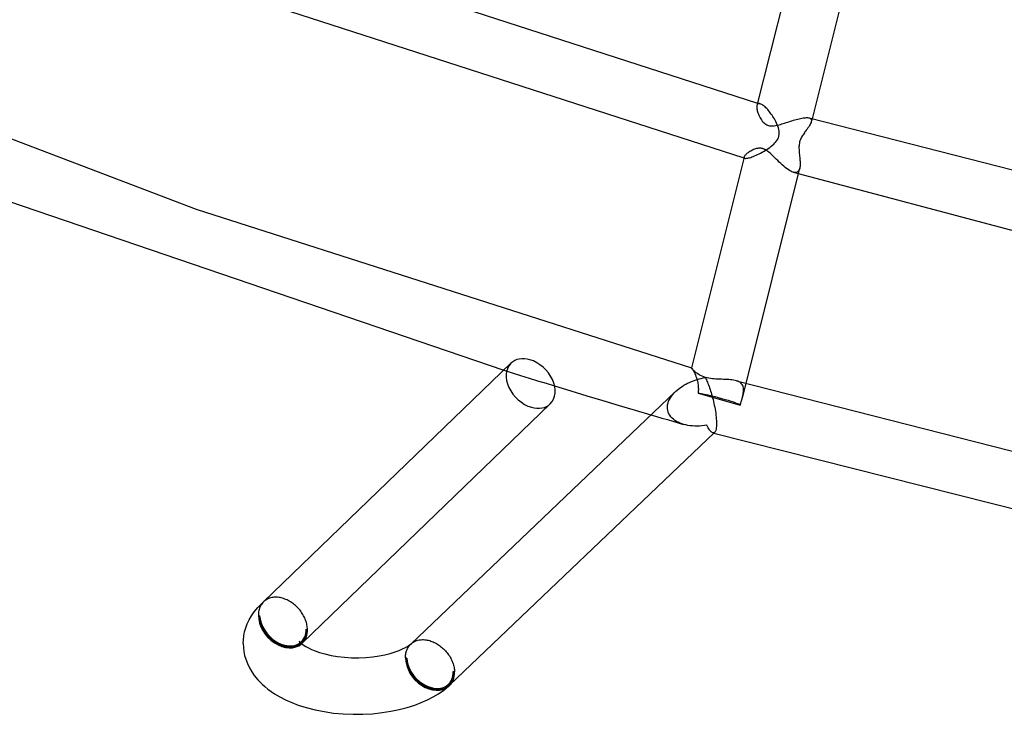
# Model space of a CAD drawing. Header units: millimetres. Extents: x -519 to 519, y -260 to 440.
# Tile 5 of 107: x -292 to -223, y -232 to -183. Entities that reach past the tile are written whole.
import ezdxf

# ---------------------------------------------------------------- set-up
doc = ezdxf.new("R2010")
doc.units = ezdxf.units.MM
doc.layers.add('HIDDEN', color=7, linetype='Continuous')
doc.layers.add('THICK', color=7, linetype='Continuous')

msp = doc.modelspace()

# ---------------------------------------------------------------- linework, layer by layer
at = {"layer": 'HIDDEN'}
for p, q in [((-240.359, -188.482), (-240.328, -188.491)), ((-240.328, -188.491), (-240.297, -188.5)), ((-240.297, -188.5), (-240.266, -188.509)), ((-240.385, -188.61), (-240.404, -188.662)), ((-240.359, -188.57), (-240.385, -188.61)), ((-240.324, -188.542), (-240.359, -188.57)), ((-240.281, -188.527), (-240.324, -188.542)), ((-240.231, -188.525), (-240.281, -188.527)), ((-240.266, -188.509), (-240.236, -188.518)), ((-240.236, -188.518), (-240.205, -188.527)), ((-240.174, -188.536), (-240.231, -188.525)), ((-240.205, -188.527), (-240.174, -188.536)), ((-240.124, -188.554), (-240.174, -188.536)), ((-240.07, -188.58), (-240.124, -188.554)), ((-240.014, -188.614), (-240.07, -188.58)), ((-239.956, -188.655), (-240.014, -188.614)), ((-239.896, -188.703), (-239.956, -188.655)), ((-239.834, -188.756), (-239.896, -188.703)), ((-239.772, -188.815), (-239.834, -188.756)), ((-239.709, -188.879), (-239.772, -188.815)), ((-239.647, -188.948), (-239.709, -188.879)), ((-239.584, -189.02), (-239.647, -188.948)), ((-239.522, -189.096), (-239.584, -189.02)), ((-239.46, -189.176), (-239.522, -189.096)), ((-239.399, -189.258), (-239.46, -189.176)), ((-239.34, -189.343), (-239.399, -189.258)), ((-239.282, -189.43), (-239.34, -189.343)), ((-239.227, -189.517), (-239.282, -189.43)), ((-239.175, -189.605), (-239.227, -189.517)), ((-239.125, -189.693), (-239.175, -189.605)), ((-239.078, -189.78), (-239.125, -189.693)), ((-239.021, -189.897), (-239.078, -189.78)), ((-238.97, -190.012), (-239.021, -189.897)), ((-236.712, -189.535), (-236.66, -189.555)), ((-236.66, -189.555), (-236.618, -189.581)), ((-236.618, -189.581), (-236.587, -189.614)), ((-236.586, -189.867), (-236.614, -189.934)), ((-236.587, -189.614), (-236.566, -189.653)), ((-236.566, -189.804), (-236.586, -189.867)), ((-236.513, -189.592), (-236.566, -189.804)), ((-236.566, -189.653), (-236.556, -189.698)), ((-236.556, -189.749), (-236.566, -189.804)), ((-236.556, -189.698), (-236.556, -189.749)), ((-238.927, -190.126), (-238.97, -190.012)), ((-238.889, -190.242), (-238.927, -190.126)), ((-238.859, -190.361), (-238.889, -190.242)), ((-238.838, -190.48), (-238.859, -190.361)), ((-238.83, -190.599), (-238.838, -190.48)), ((-237.057, -190.591), (-237.102, -190.656)), ((-237.011, -190.527), (-237.057, -190.591)), ((-236.965, -190.465), (-237.011, -190.527)), ((-236.92, -190.403), (-236.965, -190.465)), ((-236.858, -190.319), (-236.92, -190.403)), ((-236.8, -190.236), (-236.858, -190.319)), ((-236.745, -190.156), (-236.8, -190.236)), ((-236.695, -190.079), (-236.745, -190.156)), ((-236.651, -190.005), (-236.695, -190.079)), ((-236.614, -189.934), (-236.651, -190.005)), ((-239.138, -191.304), (-239.065, -191.221)), ((-239.065, -191.221), (-238.998, -191.133)), ((-238.998, -191.133), (-238.94, -191.038)), ((-238.94, -191.038), (-238.892, -190.936)), ((-238.892, -190.936), (-238.857, -190.829)), ((-238.857, -190.829), (-238.836, -190.715)), ((-238.836, -190.715), (-238.83, -190.599)), ((-237.389, -191.235), (-237.408, -191.321)), ((-237.364, -191.152), (-237.389, -191.235)), ((-237.335, -191.072), (-237.364, -191.152)), ((-237.302, -190.997), (-237.335, -191.072)), ((-237.267, -190.925), (-237.302, -190.997)), ((-237.229, -190.856), (-237.267, -190.925)), ((-237.188, -190.788), (-237.229, -190.856)), ((-237.146, -190.721), (-237.188, -190.788)), ((-237.102, -190.656), (-237.146, -190.721)), ((-240.151, -192.021), (-240.042, -191.962)), ((-240.042, -191.962), (-239.932, -191.899)), ((-239.932, -191.899), (-239.822, -191.833)), ((-239.822, -191.833), (-239.712, -191.764)), ((-239.712, -191.764), (-239.605, -191.692)), ((-239.605, -191.692), (-239.5, -191.618)), ((-239.5, -191.618), (-239.401, -191.542)), ((-239.401, -191.542), (-239.307, -191.464)), ((-239.307, -191.464), (-239.219, -191.385)), ((-239.219, -191.385), (-239.138, -191.304)), ((-237.435, -191.587), (-237.436, -191.678)), ((-237.436, -191.678), (-237.433, -191.77)), ((-237.431, -191.498), (-237.435, -191.587)), ((-237.433, -191.77), (-237.427, -191.863)), ((-237.422, -191.409), (-237.431, -191.498)), ((-237.427, -191.863), (-237.42, -191.956)), ((-237.408, -191.321), (-237.422, -191.409)), ((-237.42, -191.956), (-237.411, -192.049)), ((-241.329, -192.365), (-241.317, -192.369)), ((-241.317, -192.369), (-241.306, -192.372)), ((-241.312, -192.297), (-241.315, -192.318)), ((-241.315, -192.318), (-241.314, -192.336)), ((-241.314, -192.336), (-241.308, -192.352)), ((-241.308, -192.352), (-241.296, -192.366)), ((-241.306, -192.372), (-241.294, -192.376)), ((-241.296, -192.366), (-241.28, -192.377)), ((-241.294, -192.376), (-241.282, -192.379)), ((-241.282, -192.379), (-241.27, -192.383)), ((-241.28, -192.377), (-241.258, -192.386)), ((-241.27, -192.383), (-241.258, -192.386)), ((-241.258, -192.386), (-241.224, -192.392)), ((-241.224, -192.392), (-241.181, -192.394)), ((-241.181, -192.394), (-241.129, -192.391)), ((-241.129, -192.391), (-241.069, -192.382)), ((-241.069, -192.382), (-241.001, -192.367)), ((-241.001, -192.367), (-240.926, -192.348)), ((-240.926, -192.348), (-240.845, -192.323)), ((-240.845, -192.323), (-240.757, -192.293)), ((-240.757, -192.293), (-240.665, -192.258)), ((-240.665, -192.258), (-240.569, -192.219)), ((-240.569, -192.219), (-240.469, -192.176)), ((-240.469, -192.176), (-240.365, -192.128)), ((-240.365, -192.128), (-240.259, -192.076)), ((-240.259, -192.076), (-240.151, -192.021)), ((-237.411, -192.049), (-237.401, -192.141)), ((-237.401, -192.141), (-237.391, -192.234)), ((-237.391, -192.234), (-237.382, -192.327)), ((-237.382, -192.327), (-237.373, -192.419)), ((-237.373, -192.419), (-237.365, -192.511)), ((-237.365, -192.511), (-237.359, -192.602)), ((-237.359, -192.602), (-237.356, -192.691)), ((-237.766, -193.388), (-237.847, -193.371)), ((-237.566, -193.362), (-237.625, -193.383)), ((-237.516, -193.328), (-237.566, -193.362)), ((-237.473, -193.283), (-237.516, -193.328)), ((-237.388, -193.094), (-237.483, -193.475)), ((-237.437, -193.228), (-237.473, -193.283)), ((-237.409, -193.163), (-237.437, -193.228)), ((-237.387, -193.091), (-237.409, -193.163)), ((-237.373, -193.02), (-237.387, -193.091)), ((-237.363, -192.944), (-237.373, -193.02)), ((-237.357, -192.863), (-237.363, -192.944)), ((-237.355, -192.778), (-237.357, -192.863)), ((-237.356, -192.691), (-237.355, -192.778)), ((-237.692, -193.393), (-237.766, -193.388)), ((-237.625, -193.383), (-237.692, -193.393)), ((-245.034, -207.197), (-245.034, -207.197)), ((-245.034, -207.197), (-245.034, -207.197)), ((-245.034, -207.197), (-245.033, -207.197)), ((-245.033, -207.197), (-245.033, -207.196)), ((-245.033, -207.196), (-245.033, -207.196)), ((-245.033, -207.196), (-245.032, -207.197)), ((-245.032, -207.197), (-245.024, -207.203)), ((-245.024, -207.203), (-245.009, -207.219)), ((-245.009, -207.219), (-244.989, -207.246)), ((-244.989, -207.246), (-244.964, -207.284)), ((-244.964, -207.284), (-244.934, -207.331)), ((-258.296, -207.368), (-257.698, -207.554)), ((-257.698, -207.554), (-257.099, -207.74)), ((-257.099, -207.74), (-256.501, -207.925)), ((-256.501, -207.925), (-255.902, -208.11)), ((-244.934, -207.331), (-244.901, -207.389)), ((-244.901, -207.389), (-244.866, -207.456)), ((-244.866, -207.456), (-244.828, -207.531)), ((-244.828, -207.531), (-244.79, -207.615)), ((-244.79, -207.615), (-244.752, -207.706)), ((-244.752, -207.706), (-244.715, -207.805)), ((-244.715, -207.805), (-244.679, -207.909)), ((-244.679, -207.909), (-244.646, -208.018)), ((-255.902, -208.11), (-255.302, -208.295)), ((-255.302, -208.295), (-254.703, -208.479)), ((-244.646, -208.018), (-244.616, -208.132)), ((-244.616, -208.132), (-244.591, -208.251)), ((-244.591, -208.251), (-244.578, -208.321)), ((-244.578, -208.321), (-244.567, -208.392)), ((-244.567, -208.392), (-244.558, -208.464)), ((-244.558, -208.464), (-244.551, -208.537)), ((-244.551, -208.537), (-244.546, -208.61)), ((-244.546, -208.61), (-244.544, -208.685)), ((-241.764, -208.144), (-241.857, -208.113)), ((-241.68, -208.18), (-241.764, -208.144)), ((-241.605, -208.223), (-241.68, -208.18)), ((-241.54, -208.271), (-241.605, -208.223)), ((-241.485, -208.326), (-241.54, -208.271)), ((-241.439, -208.387), (-241.485, -208.326)), ((-241.188, -208.304), (-241.442, -209.324)), ((-241.404, -208.454), (-241.439, -208.387)), ((-241.378, -208.526), (-241.404, -208.454)), ((-241.36, -208.604), (-241.378, -208.526)), ((-241.351, -208.687), (-241.36, -208.604)), ((-246.586, -209.435), (-246.518, -209.313)), ((-246.518, -209.313), (-246.44, -209.195)), ((-246.44, -209.195), (-246.352, -209.081)), ((-246.352, -209.081), (-246.256, -208.972)), ((-246.256, -208.972), (-246.152, -208.868)), ((-244.552, -208.91), (-244.56, -208.986)), ((-244.559, -208.986), (-244.062, -209.13)), ((-244.546, -208.835), (-244.552, -208.91)), ((-244.544, -208.759), (-244.546, -208.835)), ((-244.544, -208.685), (-244.544, -208.759)), ((-244.062, -209.13), (-243.566, -209.273)), ((-243.566, -209.273), (-243.071, -209.416)), ((-241.46, -209.394), (-241.442, -209.324)), ((-241.442, -209.324), (-241.436, -209.298)), ((-241.436, -209.298), (-241.43, -209.272)), ((-241.43, -209.272), (-241.423, -209.246)), ((-241.423, -209.246), (-241.417, -209.221)), ((-241.417, -209.221), (-241.412, -209.195)), ((-241.412, -209.195), (-241.406, -209.17)), ((-241.406, -209.17), (-241.384, -209.065)), ((-241.384, -209.065), (-241.367, -208.964)), ((-241.367, -208.964), (-241.356, -208.867)), ((-241.356, -208.867), (-241.35, -208.775)), ((-241.35, -208.775), (-241.351, -208.687)), ((-246.728, -209.943), (-246.714, -209.815)), ((-246.726, -210.074), (-246.728, -209.943)), ((-246.714, -209.815), (-246.685, -209.686)), ((-246.685, -209.686), (-246.642, -209.559)), ((-246.642, -209.559), (-246.586, -209.435)), ((-243.071, -209.416), (-242.577, -209.558)), ((-242.577, -209.558), (-242.08, -209.702)), ((-242.08, -209.702), (-241.58, -209.846)), ((-241.58, -209.846), (-241.56, -209.768)), ((-241.56, -209.768), (-241.539, -209.69)), ((-241.539, -209.69), (-241.519, -209.614)), ((-241.519, -209.614), (-241.498, -209.54)), ((-241.498, -209.54), (-241.479, -209.466)), ((-241.479, -209.466), (-241.46, -209.394)), ((-247.89, -210.527), (-247.505, -210.641)), ((-247.505, -210.641), (-247.12, -210.753)), ((-247.12, -210.753), (-246.736, -210.866)), ((-246.709, -210.202), (-246.726, -210.074)), ((-246.675, -210.325), (-246.709, -210.202)), ((-246.626, -210.443), (-246.675, -210.325)), ((-246.564, -210.553), (-246.626, -210.443)), ((-246.489, -210.656), (-246.564, -210.553)), ((-246.403, -210.751), (-246.489, -210.656)), ((-246.307, -210.839), (-246.403, -210.751)), ((-246.736, -210.866), (-246.353, -210.978)), ((-246.353, -210.978), (-245.97, -211.089)), ((-246.202, -210.918), (-246.307, -210.839)), ((-246.089, -210.99), (-246.202, -210.918)), ((-245.969, -211.054), (-246.089, -210.99)), ((-245.97, -211.089), (-245.589, -211.2)), ((-245.844, -211.111), (-245.969, -211.054)), ((-245.714, -211.16), (-245.844, -211.111)), ((-245.579, -211.203), (-245.714, -211.16)), ((-245.435, -211.24), (-245.579, -211.203)), ((-245.284, -211.271), (-245.435, -211.24)), ((-245.129, -211.294), (-245.284, -211.271)), ((-244.969, -211.311), (-245.129, -211.294)), ((-244.804, -211.321), (-244.969, -211.311)), ((-244.636, -211.323), (-244.804, -211.321)), ((-244.466, -211.319), (-244.636, -211.323)), ((-244.294, -211.307), (-244.466, -211.319)), ((-244.121, -211.289), (-244.294, -211.307)), ((-243.949, -211.264), (-244.121, -211.289)), ((-243.903, -211.352), (-243.949, -211.264)), ((-243.857, -211.433), (-243.903, -211.352)), ((-243.811, -211.507), (-243.857, -211.433)), ((-243.766, -211.574), (-243.811, -211.507)), ((-243.722, -211.633), (-243.766, -211.574)), ((-243.68, -211.683), (-243.722, -211.633)), ((-243.638, -211.724), (-243.68, -211.683)), ((-243.598, -211.757), (-243.638, -211.724)), ((-243.56, -211.781), (-243.598, -211.757)), ((-243.523, -211.797), (-243.56, -211.781)), ((-243.501, -211.802), (-243.523, -211.797)), ((-243.521, -211.797), (-243.509, -211.801)), ((-243.509, -211.801), (-243.497, -211.804)), ((-243.479, -211.803), (-243.501, -211.802)), ((-243.497, -211.804), (-243.485, -211.807)), ((-243.485, -211.807), (-243.474, -211.811)), ((-243.457, -211.801), (-243.479, -211.803)), ((-243.474, -211.811), (-243.462, -211.814)), ((-243.462, -211.814), (-243.45, -211.818)), ((-243.437, -211.794), (-243.457, -211.801)), ((-243.417, -211.783), (-243.437, -211.794)), ((-243.398, -211.768), (-243.417, -211.783)), ((-275.414, -223.922), (-275.455, -223.987)), ((-275.37, -223.86), (-275.414, -223.922)), ((-275.321, -223.801), (-275.37, -223.86)), ((-275.269, -223.747), (-275.321, -223.801)), ((-275.263, -223.741), (-275.269, -223.747)), ((-275.264, -223.742), (-275.246, -223.725)), ((-275.256, -223.735), (-275.263, -223.741)), ((-275.25, -223.729), (-275.256, -223.735)), ((-275.244, -223.723), (-275.25, -223.729)), ((-275.237, -223.717), (-275.244, -223.723)), ((-275.231, -223.712), (-275.237, -223.717)), ((-275.618, -224.524), (-275.624, -224.61)), ((-275.624, -224.61), (-275.624, -224.698)), ((-275.608, -224.441), (-275.618, -224.524)), ((-275.594, -224.359), (-275.608, -224.441)), ((-275.575, -224.279), (-275.594, -224.359)), ((-275.551, -224.202), (-275.575, -224.279)), ((-275.524, -224.128), (-275.551, -224.202)), ((-275.491, -224.056), (-275.524, -224.128)), ((-275.455, -223.987), (-275.491, -224.056)), ((-275.624, -224.698), (-275.538, -224.723)), ((-272.247, -225.673), (-272.16, -225.698)), ((-272.726, -226.536), (-272.729, -226.529)), ((-272.718, -226.557), (-272.726, -226.536)), ((-272.71, -226.585), (-272.718, -226.557)), ((-272.702, -226.619), (-272.71, -226.585)), ((-272.698, -226.657), (-272.702, -226.619)), ((-272.698, -226.737), (-272.702, -226.774)), ((-272.696, -226.698), (-272.698, -226.657)), ((-272.696, -226.698), (-272.698, -226.737)), ((-272.682, -226.805), (-272.623, -226.746)), ((-272.623, -226.746), (-272.583, -226.709)), ((-264.92, -226.793), (-264.867, -226.738)), ((-264.867, -226.738), (-264.859, -226.73)), ((-264.859, -226.73), (-264.851, -226.723)), ((-264.851, -226.723), (-264.843, -226.715)), ((-264.843, -226.715), (-264.835, -226.708)), ((-264.835, -226.708), (-264.827, -226.701)), ((-264.827, -226.701), (-264.818, -226.694)), ((-272.724, -226.856), (-272.729, -226.865)), ((-272.729, -226.865), (-272.727, -226.863)), ((-272.727, -226.863), (-272.714, -226.844)), ((-272.717, -226.835), (-272.724, -226.856)), ((-272.709, -226.808), (-272.717, -226.835)), ((-272.714, -226.844), (-272.682, -226.805)), ((-272.702, -226.774), (-272.709, -226.808)), ((-265.225, -227.522), (-265.215, -227.438)), ((-265.215, -227.438), (-265.2, -227.355)), ((-265.2, -227.355), (-265.18, -227.275)), ((-265.18, -227.275), (-265.156, -227.197)), ((-265.156, -227.197), (-265.127, -227.122)), ((-265.127, -227.122), (-265.094, -227.049)), ((-265.094, -227.049), (-265.057, -226.98)), ((-265.057, -226.98), (-265.015, -226.914)), ((-265.015, -226.914), (-264.97, -226.851)), ((-264.97, -226.851), (-264.92, -226.793)), ((-265.232, -227.698), (-265.231, -227.609)), ((-265.145, -227.723), (-265.232, -227.698)), ((-265.231, -227.609), (-265.225, -227.522)), ((-261.768, -228.698), (-261.855, -228.673))]:
    msp.add_line(p, q, dxfattribs=at)
for centre, end in [((-273.892, -225.198), 313.97837), ((-263.5, -228.198), 313.67573)]:
    msp.add_arc(centre, 1.9, 310.89677, end, dxfattribs=at)
for centre, major_axis, ratio, start_param, end_param in [((-256.392, -208.31), (1.389, -1.439), 0.720254, 3.141551, 5.386493), ((-243.517, -209.375), (-1.94, 0.485), 0.07519, -2.019993, -0.984698), ((-256.392, -208.31), (1.389, -1.439), 0.720254, -0.896692, -0.000041), ((-243.517, -209.375), (-1.94, 0.485), 0.07519, -3.055288, -2.019993), ((-273.892, -225.198), (-1.389, 1.439), 0.720254, 0.674104, 2.2449), ((-273.892, -225.198), (-1.309, 1.512), 0.75, 0.713724, 3.141672), ((-273.892, -225.198), (-1.319, 1.367), 0.720254, 0.674104, 3.141551), ((-273.892, -225.198), (-1.244, 1.436), 0.75, 0.713724, 3.141672), ((-273.892, -225.198), (-1.244, 1.436), 0.75, -3.141514, -2.427868), ((-273.892, -225.198), (-1.319, 1.367), 0.720254, 3.141551, 3.815697), ((-273.892, -225.198), (-1.389, 1.439), 0.720254, 2.2449, 3.1059), ((-273.892, -225.198), (-1.309, 1.512), 0.75, -3.141514, -3.129477), ((-263.5, -228.198), (-1.309, 1.512), 0.75, 0.713724, 3.141672), ((-263.5, -228.198), (-1.381, 1.446), 0.723408, 0.677918, 2.248714), ((-263.5, -228.198), (1.244, -1.436), 0.75, -2.427868, 0.000079), ((-263.5, -228.198), (1.312, -1.374), 0.723408, -2.463675, -0.00003), ((-263.5, -228.198), (1.244, -1.436), 0.75, 0.000079, 0.713724), ((-263.5, -228.198), (1.312, -1.374), 0.723408, -0.00003, 0.677918), ((-263.5, -228.198), (-1.381, 1.446), 0.723408, 2.248714, 3.109372)]:
    msp.add_ellipse(centre, major_axis=major_axis, ratio=ratio, start_param=start_param, end_param=end_param, dxfattribs=at)
at = {"layer": 'THICK'}
for p, q in [((-236.777, -174.147), (-240.403, -188.661)), ((-232.943, -175.3), (-236.513, -189.592)), ((-276.879, -176.677), (-240.359, -188.482)), ((-278.74, -180.259), (-241.329, -192.365)), ((-309.372, -184.807), (-280.027, -195.979)), ((-240.412, -188.71), (-240.416, -188.764)), ((-240.416, -188.764), (-240.414, -188.824)), ((-240.414, -188.824), (-240.407, -188.888)), ((-240.404, -188.662), (-240.412, -188.71)), ((-240.407, -188.888), (-240.396, -188.958)), ((-240.396, -188.958), (-240.379, -189.031)), ((-240.379, -189.031), (-240.358, -189.107)), ((-240.358, -189.107), (-240.332, -189.187)), ((-240.332, -189.187), (-240.301, -189.269)), ((-240.301, -189.269), (-240.266, -189.352)), ((-240.266, -189.352), (-240.226, -189.437)), ((-240.226, -189.437), (-240.182, -189.52)), ((-240.182, -189.52), (-240.134, -189.601)), ((-240.134, -189.601), (-240.081, -189.68)), ((-240.081, -189.68), (-240.025, -189.754)), ((-240.025, -189.754), (-239.966, -189.824)), ((-239.966, -189.824), (-239.902, -189.887)), ((-239.902, -189.887), (-239.838, -189.941)), ((-238.453, -189.903), (-238.352, -189.87)), ((-238.352, -189.87), (-238.25, -189.837)), ((-238.25, -189.837), (-238.147, -189.804)), ((-238.147, -189.804), (-238.042, -189.771)), ((-238.042, -189.771), (-237.936, -189.737)), ((-237.936, -189.737), (-237.831, -189.705)), ((-237.831, -189.705), (-237.727, -189.674)), ((-237.727, -189.674), (-237.624, -189.645)), ((-237.624, -189.645), (-237.523, -189.618)), ((-237.523, -189.618), (-237.424, -189.593)), ((-237.424, -189.593), (-237.327, -189.571)), ((-237.327, -189.571), (-237.233, -189.552)), ((-237.233, -189.552), (-237.143, -189.537)), ((-237.143, -189.537), (-237.057, -189.525)), ((-237.057, -189.525), (-236.976, -189.518)), ((-236.976, -189.518), (-236.9, -189.514)), ((-236.9, -189.514), (-236.831, -189.516)), ((-236.831, -189.516), (-236.768, -189.523)), ((-236.768, -189.523), (-236.712, -189.535)), ((-236.712, -189.535), (-196.254, -199.855)), ((-239.838, -189.941), (-239.774, -189.985)), ((-239.774, -189.985), (-239.711, -190.02)), ((-239.711, -190.02), (-239.649, -190.048)), ((-239.649, -190.048), (-239.589, -190.068)), ((-239.589, -190.068), (-239.513, -190.086)), ((-239.513, -190.086), (-239.434, -190.096)), ((-239.434, -190.096), (-239.353, -190.1)), ((-239.353, -190.1), (-239.269, -190.097)), ((-239.269, -190.097), (-239.182, -190.088)), ((-239.182, -190.088), (-239.095, -190.075)), ((-239.095, -190.075), (-239.007, -190.058)), ((-239.007, -190.058), (-238.919, -190.038)), ((-238.919, -190.038), (-238.831, -190.015)), ((-238.831, -190.015), (-238.741, -189.99)), ((-238.741, -189.99), (-238.647, -189.963)), ((-238.647, -189.963), (-238.551, -189.934)), ((-238.551, -189.934), (-238.453, -189.903)), ((-240.973, -191.953), (-241.032, -191.994)), ((-240.91, -191.912), (-240.973, -191.953)), ((-240.845, -191.874), (-240.91, -191.912)), ((-240.778, -191.837), (-240.845, -191.874)), ((-240.71, -191.803), (-240.778, -191.837)), ((-240.64, -191.772), (-240.71, -191.803)), ((-240.57, -191.745), (-240.64, -191.772)), ((-240.499, -191.721), (-240.57, -191.745)), ((-240.426, -191.702), (-240.499, -191.721)), ((-240.385, -191.693), (-240.426, -191.702)), ((-240.343, -191.686), (-240.385, -191.693)), ((-240.3, -191.68), (-240.343, -191.686)), ((-240.257, -191.677), (-240.3, -191.68)), ((-240.214, -191.676), (-240.257, -191.677)), ((-240.171, -191.677), (-240.214, -191.676)), ((-240.127, -191.68), (-240.171, -191.677)), ((-240.084, -191.686), (-240.127, -191.68)), ((-240.041, -191.695), (-240.084, -191.686)), ((-239.998, -191.706), (-240.041, -191.695)), ((-239.965, -191.716), (-239.998, -191.706)), ((-239.932, -191.728), (-239.965, -191.716)), ((-239.899, -191.741), (-239.932, -191.728)), ((-239.863, -191.758), (-239.899, -191.741)), ((-239.823, -191.778), (-239.863, -191.758)), ((-239.781, -191.802), (-239.823, -191.778)), ((-239.734, -191.83), (-239.781, -191.802)), ((-239.685, -191.864), (-239.734, -191.83)), ((-239.631, -191.903), (-239.685, -191.864)), ((-239.574, -191.947), (-239.631, -191.903)), ((-239.472, -192.034), (-239.574, -191.947)), ((-241.312, -192.298), (-245.034, -207.197)), ((-241.3, -192.266), (-241.312, -192.297)), ((-241.281, -192.233), (-241.3, -192.266)), ((-241.255, -192.197), (-241.281, -192.233)), ((-241.222, -192.159), (-241.255, -192.197)), ((-241.182, -192.119), (-241.222, -192.159)), ((-241.137, -192.078), (-241.182, -192.119)), ((-241.087, -192.036), (-241.137, -192.078)), ((-241.032, -191.994), (-241.087, -192.036)), ((-239.368, -192.13), (-239.472, -192.034)), ((-239.262, -192.232), (-239.368, -192.13)), ((-239.154, -192.339), (-239.262, -192.232)), ((-239.045, -192.448), (-239.154, -192.339)), ((-238.936, -192.556), (-239.045, -192.448)), ((-238.828, -192.662), (-238.936, -192.556)), ((-238.721, -192.764), (-238.828, -192.662)), ((-238.615, -192.861), (-238.721, -192.764)), ((-238.511, -192.954), (-238.615, -192.861)), ((-238.407, -193.039), (-238.511, -192.954)), ((-238.306, -193.118), (-238.407, -193.039)), ((-238.207, -193.189), (-238.306, -193.118)), ((-238.111, -193.25), (-238.207, -193.189)), ((-238.019, -193.301), (-238.111, -193.25)), ((-237.931, -193.342), (-238.019, -193.301)), ((-237.847, -193.371), (-237.931, -193.342)), ((-237.846, -193.371), (-210.835, -200.533)), ((-237.483, -193.475), (-241.188, -208.304)), ((-293.28, -195.421), (-258.296, -207.368)), ((-280.027, -195.979), (-245.032, -207.197)), ((-275.246, -223.725), (-257.781, -206.871)), ((-245.031, -207.207), (-245.034, -207.197)), ((-245.021, -207.225), (-245.031, -207.207)), ((-245.003, -207.252), (-245.021, -207.225)), ((-244.978, -207.286), (-245.003, -207.252)), ((-244.945, -207.326), (-244.978, -207.286)), ((-244.904, -207.371), (-244.945, -207.326)), ((-244.855, -207.42), (-244.904, -207.371)), ((-244.799, -207.472), (-244.855, -207.42)), ((-244.735, -207.526), (-244.799, -207.472)), ((-244.662, -207.581), (-244.735, -207.526)), ((-244.581, -207.637), (-244.662, -207.581)), ((-244.62, -208.024), (-244.478, -207.984)), ((-244.491, -207.692), (-244.581, -207.637)), ((-244.391, -207.745), (-244.491, -207.692)), ((-244.478, -207.984), (-244.336, -207.949)), ((-244.281, -207.795), (-244.391, -207.745)), ((-244.336, -207.949), (-244.194, -207.919)), ((-244.163, -207.841), (-244.281, -207.795)), ((-244.194, -207.919), (-244.051, -207.893)), ((-244.038, -207.88), (-244.163, -207.841)), ((-244.051, -207.893), (-244.014, -207.969)), ((-243.924, -207.91), (-244.038, -207.88)), ((-244.014, -207.969), (-243.977, -208.049)), ((-243.805, -207.936), (-243.924, -207.91)), ((-243.682, -207.957), (-243.805, -207.936)), ((-243.556, -207.974), (-243.682, -207.957)), ((-243.428, -207.987), (-243.556, -207.974)), ((-254.703, -208.479), (-253.562, -208.827)), ((-246.045, -208.771), (-245.932, -208.679)), ((-245.932, -208.679), (-245.814, -208.592)), ((-245.814, -208.592), (-245.692, -208.51)), ((-245.692, -208.51), (-245.567, -208.433)), ((-245.567, -208.433), (-245.438, -208.36)), ((-245.438, -208.36), (-245.306, -208.292)), ((-245.306, -208.292), (-245.173, -208.23)), ((-245.173, -208.23), (-245.037, -208.171)), ((-245.037, -208.171), (-244.899, -208.118)), ((-244.899, -208.118), (-244.76, -208.069)), ((-244.76, -208.069), (-244.62, -208.024)), ((-243.977, -208.049), (-243.939, -208.133)), ((-243.939, -208.133), (-243.902, -208.222)), ((-243.902, -208.222), (-243.864, -208.314)), ((-243.864, -208.314), (-243.827, -208.411)), ((-243.827, -208.411), (-243.79, -208.512)), ((-243.79, -208.512), (-243.753, -208.616)), ((-243.753, -208.616), (-243.716, -208.724)), ((-243.298, -207.997), (-243.428, -207.987)), ((-243.168, -208.004), (-243.298, -207.997)), ((-243.038, -208.01), (-243.168, -208.004)), ((-242.908, -208.014), (-243.038, -208.01)), ((-242.779, -208.018), (-242.908, -208.014)), ((-242.651, -208.022), (-242.779, -208.018)), ((-242.526, -208.026), (-242.651, -208.022)), ((-242.403, -208.033), (-242.526, -208.026)), ((-242.284, -208.042), (-242.403, -208.033)), ((-242.168, -208.054), (-242.284, -208.042)), ((-242.058, -208.069), (-242.168, -208.054)), ((-241.955, -208.089), (-242.058, -208.069)), ((-241.857, -208.113), (-241.955, -208.089)), ((-241.857, -208.113), (-200.505, -218.671)), ((-264.864, -226.735), (-246.158, -208.873)), ((-253.562, -208.827), (-252.423, -209.173)), ((-252.423, -209.173), (-251.285, -209.516)), ((-246.152, -208.868), (-246.045, -208.771)), ((-243.716, -208.724), (-243.68, -208.836)), ((-243.68, -208.836), (-243.644, -208.951)), ((-243.644, -208.951), (-243.609, -209.07)), ((-243.609, -209.07), (-243.574, -209.193)), ((-243.574, -209.193), (-243.541, -209.319)), ((-243.541, -209.319), (-243.508, -209.447)), ((-272.503, -226.637), (-255.003, -209.749)), ((-251.285, -209.516), (-250.15, -209.857)), ((-250.15, -209.857), (-249.018, -210.194)), ((-243.508, -209.447), (-243.476, -209.579)), ((-243.476, -209.579), (-243.446, -209.713)), ((-243.446, -209.713), (-243.417, -209.85)), ((-243.417, -209.85), (-243.39, -209.988)), ((-243.39, -209.988), (-243.364, -210.128)), ((-249.018, -210.194), (-247.89, -210.527)), ((-243.364, -210.128), (-243.341, -210.268)), ((-243.341, -210.268), (-243.321, -210.407)), ((-243.321, -210.407), (-243.303, -210.546)), ((-243.303, -210.546), (-243.288, -210.682)), ((-243.288, -210.682), (-243.276, -210.814)), ((-243.281, -211.453), (-243.297, -211.545)), ((-243.27, -211.345), (-243.281, -211.453)), ((-243.276, -210.814), (-243.268, -210.942)), ((-243.264, -211.224), (-243.27, -211.345)), ((-243.268, -210.942), (-243.263, -211.089)), ((-243.263, -211.089), (-243.264, -211.224)), ((-262.119, -229.644), (-243.395, -211.766)), ((-243.45, -211.818), (-197.19, -223.509)), ((-243.368, -211.733), (-243.398, -211.768)), ((-243.341, -211.684), (-243.368, -211.733)), ((-243.317, -211.622), (-243.341, -211.684)), ((-243.297, -211.545), (-243.317, -211.622)), ((-275.659, -224.134), (-275.363, -223.831)), ((-275.363, -223.831), (-275.226, -223.707)), ((-275.173, -223.664), (-275.231, -223.712)), ((-275.112, -223.62), (-275.173, -223.664)), ((-275.048, -223.58), (-275.112, -223.62)), ((-274.98, -223.545), (-275.048, -223.58)), ((-274.91, -223.513), (-274.98, -223.545)), ((-274.838, -223.487), (-274.91, -223.513)), ((-274.763, -223.464), (-274.838, -223.487)), ((-274.685, -223.446), (-274.763, -223.464)), ((-274.606, -223.433), (-274.685, -223.446)), ((-274.524, -223.424), (-274.606, -223.433)), ((-274.441, -223.42), (-274.524, -223.424)), ((-274.356, -223.42), (-274.441, -223.42)), ((-274.271, -223.425), (-274.356, -223.42)), ((-274.184, -223.435), (-274.271, -223.425)), ((-274.097, -223.449), (-274.184, -223.435)), ((-274.009, -223.467), (-274.097, -223.449)), ((-273.921, -223.49), (-274.009, -223.467)), ((-273.841, -223.515), (-273.921, -223.49)), ((-273.76, -223.544), (-273.841, -223.515)), ((-273.681, -223.576), (-273.76, -223.544)), ((-273.601, -223.611), (-273.681, -223.576)), ((-273.523, -223.65), (-273.601, -223.611)), ((-273.445, -223.692), (-273.523, -223.65)), ((-273.368, -223.737), (-273.445, -223.692)), ((-273.293, -223.785), (-273.368, -223.737)), ((-273.218, -223.837), (-273.293, -223.785)), ((-273.145, -223.891), (-273.218, -223.837)), ((-273.073, -223.948), (-273.145, -223.891)), ((-273.004, -224.008), (-273.073, -223.948)), ((-276.113, -224.733), (-275.914, -224.444)), ((-275.914, -224.444), (-275.659, -224.134)), ((-272.936, -224.071), (-273.004, -224.008)), ((-272.87, -224.135), (-272.936, -224.071)), ((-272.807, -224.202), (-272.87, -224.135)), ((-272.745, -224.271), (-272.807, -224.202)), ((-272.687, -224.342), (-272.745, -224.271)), ((-272.63, -224.415), (-272.687, -224.342)), ((-272.577, -224.49), (-272.63, -224.415)), ((-272.526, -224.566), (-272.577, -224.49)), ((-272.478, -224.644), (-272.526, -224.566)), ((-272.434, -224.723), (-272.478, -224.644)), ((-276.518, -225.589), (-276.412, -225.306)), ((-276.412, -225.306), (-276.28, -225.025)), ((-276.28, -225.025), (-276.113, -224.733)), ((-272.392, -224.802), (-272.434, -224.723)), ((-272.354, -224.883), (-272.392, -224.802)), ((-272.319, -224.964), (-272.354, -224.883)), ((-272.287, -225.046), (-272.319, -224.964)), ((-272.258, -225.128), (-272.287, -225.046)), ((-272.233, -225.21), (-272.258, -225.128)), ((-272.212, -225.293), (-272.233, -225.21)), ((-272.195, -225.375), (-272.212, -225.293)), ((-272.18, -225.456), (-272.195, -225.375)), ((-276.652, -226.145), (-276.597, -225.867)), ((-276.597, -225.867), (-276.518, -225.589)), ((-272.17, -225.537), (-272.18, -225.456)), ((-272.163, -225.618), (-272.17, -225.537)), ((-272.16, -225.698), (-272.163, -225.618)), ((-276.696, -226.697), (-276.685, -226.421)), ((-276.696, -226.698), (-276.685, -226.974)), ((-276.685, -226.421), (-276.652, -226.145)), ((-272.729, -226.529), (-272.725, -226.536)), ((-272.725, -226.536), (-272.709, -226.557)), ((-272.709, -226.557), (-272.668, -226.604)), ((-272.668, -226.604), (-272.61, -226.662)), ((-272.61, -226.662), (-272.555, -226.709)), ((-272.555, -226.709), (-272.485, -226.764)), ((-272.485, -226.764), (-272.4, -226.825)), ((-264.922, -226.775), (-264.818, -226.694)), ((-264.818, -226.694), (-264.761, -226.648)), ((-264.761, -226.648), (-264.699, -226.605)), ((-264.699, -226.605), (-264.635, -226.567)), ((-264.635, -226.567), (-264.568, -226.533)), ((-264.568, -226.533), (-264.499, -226.504)), ((-264.499, -226.504), (-264.427, -226.478)), ((-264.427, -226.478), (-264.353, -226.457)), ((-264.353, -226.457), (-264.277, -226.44)), ((-264.277, -226.44), (-264.198, -226.427)), ((-264.198, -226.427), (-264.118, -226.419)), ((-264.118, -226.419), (-264.036, -226.416)), ((-264.036, -226.416), (-263.953, -226.417)), ((-263.953, -226.417), (-263.869, -226.422)), ((-263.869, -226.422), (-263.784, -226.432)), ((-263.784, -226.432), (-263.698, -226.446)), ((-263.698, -226.446), (-263.612, -226.465)), ((-263.612, -226.465), (-263.526, -226.488)), ((-263.526, -226.488), (-263.446, -226.513)), ((-263.446, -226.513), (-263.366, -226.542)), ((-263.366, -226.542), (-263.286, -226.574)), ((-263.286, -226.574), (-263.207, -226.609)), ((-263.207, -226.609), (-263.129, -226.648)), ((-263.129, -226.648), (-263.051, -226.69)), ((-263.051, -226.69), (-262.975, -226.736)), ((-262.975, -226.736), (-262.899, -226.784)), ((-276.685, -226.974), (-276.652, -227.25)), ((-276.652, -227.25), (-276.597, -227.529)), ((-272.4, -226.825), (-272.284, -226.898)), ((-272.284, -226.898), (-272.097, -227.003)), ((-272.097, -227.003), (-271.879, -227.108)), ((-271.879, -227.108), (-271.625, -227.213)), ((-271.625, -227.213), (-271.32, -227.32)), ((-271.32, -227.32), (-270.933, -227.431)), ((-270.933, -227.431), (-270.497, -227.529)), ((-266.685, -227.485), (-266.306, -227.39)), ((-266.306, -227.39), (-265.957, -227.282)), ((-265.957, -227.282), (-265.678, -227.178)), ((-265.678, -227.178), (-265.437, -227.073)), ((-265.437, -227.073), (-265.231, -226.969)), ((-265.231, -226.969), (-265.062, -226.87)), ((-265.062, -226.87), (-264.922, -226.775)), ((-262.899, -226.784), (-262.825, -226.836)), ((-262.825, -226.836), (-262.752, -226.891)), ((-262.752, -226.891), (-262.68, -226.948)), ((-262.68, -226.948), (-262.611, -227.008)), ((-262.611, -227.008), (-262.543, -227.07)), ((-262.543, -227.07), (-262.478, -227.135)), ((-262.478, -227.135), (-262.414, -227.202)), ((-262.414, -227.202), (-262.353, -227.271)), ((-262.353, -227.271), (-262.295, -227.343)), ((-262.295, -227.343), (-262.238, -227.416)), ((-262.238, -227.416), (-262.185, -227.491)), ((-276.597, -227.529), (-276.518, -227.806)), ((-276.518, -227.806), (-276.401, -228.114)), ((-276.401, -228.114), (-276.254, -228.419)), ((-270.497, -227.529), (-270.032, -227.607)), ((-270.032, -227.607), (-269.545, -227.661)), ((-269.545, -227.661), (-269.043, -227.692)), ((-269.043, -227.692), (-268.535, -227.696)), ((-268.535, -227.696), (-268.03, -227.675)), ((-268.03, -227.675), (-267.531, -227.629)), ((-267.531, -227.629), (-267.094, -227.565)), ((-267.094, -227.565), (-266.685, -227.485)), ((-262.185, -227.491), (-262.134, -227.567)), ((-262.134, -227.567), (-262.087, -227.644)), ((-262.087, -227.644), (-262.042, -227.723)), ((-262.042, -227.723), (-262, -227.803)), ((-262, -227.803), (-261.962, -227.883)), ((-261.962, -227.883), (-261.927, -227.965)), ((-261.927, -227.965), (-261.895, -228.047)), ((-261.895, -228.047), (-261.866, -228.129)), ((-261.866, -228.129), (-261.842, -228.211)), ((-276.254, -228.419), (-276.098, -228.686)), ((-276.098, -228.686), (-275.914, -228.951)), ((-261.842, -228.211), (-261.82, -228.293)), ((-261.82, -228.293), (-261.803, -228.375)), ((-261.803, -228.375), (-261.788, -228.456)), ((-261.788, -228.456), (-261.778, -228.538)), ((-261.778, -228.538), (-261.771, -228.618)), ((-261.771, -228.618), (-261.768, -228.698)), ((-275.914, -228.951), (-275.659, -229.261)), ((-275.659, -229.261), (-275.362, -229.565)), ((-275.362, -229.565), (-275.166, -229.74)), ((-275.166, -229.74), (-274.955, -229.912)), ((-274.955, -229.912), (-274.727, -230.079)), ((-274.727, -230.079), (-274.485, -230.24)), ((-274.485, -230.24), (-274.11, -230.463)), ((-263.283, -230.463), (-262.908, -230.24)), ((-262.908, -230.24), (-262.53, -229.981)), ((-262.53, -229.981), (-262.191, -229.709)), ((-274.11, -230.463), (-273.704, -230.671)), ((-273.704, -230.671), (-273.27, -230.863)), ((-273.27, -230.863), (-272.811, -231.039)), ((-264.582, -231.039), (-264.122, -230.864)), ((-264.122, -230.864), (-263.688, -230.671)), ((-263.688, -230.671), (-263.283, -230.463)), ((-272.811, -231.039), (-272.251, -231.217)), ((-272.251, -231.217), (-271.627, -231.378)), ((-271.627, -231.378), (-270.977, -231.507)), ((-270.977, -231.507), (-270.309, -231.604)), ((-270.309, -231.604), (-269.626, -231.667)), ((-267.556, -231.651), (-266.878, -231.578)), ((-266.878, -231.578), (-266.274, -231.482)), ((-266.274, -231.482), (-265.687, -231.36)), ((-265.687, -231.36), (-265.122, -231.212)), ((-265.122, -231.212), (-264.582, -231.039)), ((-269.626, -231.667), (-268.936, -231.696)), ((-268.936, -231.696), (-268.244, -231.69)), ((-268.244, -231.69), (-267.556, -231.651))]:
    msp.add_line(p, q, dxfattribs=at)
for centre, major_axis, ratio, start_param, end_param in [((-256.392, -208.31), (1.389, -1.439), 0.720254, 2.2449, 3.141551), ((-256.392, -208.31), (1.389, -1.439), 0.720254, -0.000041, 2.2449), ((-273.892, -225.198), (-1.309, 1.512), 0.75, -3.129477, -2.427868), ((-273.892, -225.198), (-1.389, 1.439), 0.720254, 3.141551, 3.815697), ((-273.892, -225.198), (-1.389, 1.439), 0.720254, 3.1059, 3.141551), ((-263.5, -228.198), (-1.309, 1.512), 0.75, -3.141514, -2.427868), ((-263.5, -228.198), (-1.381, 1.446), 0.723408, 3.141563, 3.81951), ((-263.5, -228.198), (-1.381, 1.446), 0.723408, 3.109372, 3.141563)]:
    msp.add_ellipse(centre, major_axis=major_axis, ratio=ratio, start_param=start_param, end_param=end_param, dxfattribs=at)

doc.saveas('drawing.dxf')
